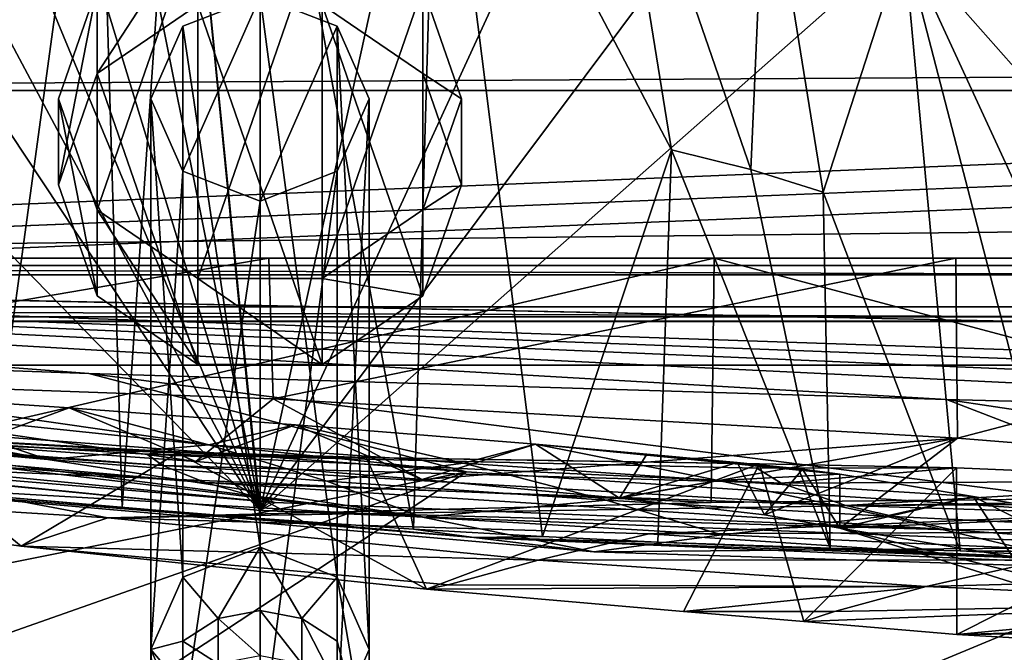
# Model space of a CAD drawing. Header units: metres. Extents: x 0 to 1004, y -708 to 0.
# Tile 67 of 116: x 140 to 199, y -75 to -37. Entities that reach past the tile are written whole.
import ezdxf

# ---------------------------------------------------------------- set-up
doc = ezdxf.new("R2010")
doc.units = ezdxf.units.M

msp = doc.modelspace()

# ---------------------------------------------------------------- linework, layer by layer
at = {"layer": 'top'}
for points in [[(149.439133, -17.402693, 943.24469), (144.621719, -17.981102, 943.439392), (146.083786, -66.166344, 853.355103)], [(144.621719, -17.981102, 943.439392), (149.439133, -17.402693, 943.24469), (154.291504, -66.343216, 961.043457)], [(149.439133, -17.402693, 943.24469), (146.083786, -66.166344, 853.355103), (154.291504, -66.81797, 852.998474)], [(154.291504, -17.233496, 943.16864), (149.439133, -17.402693, 943.24469), (154.291504, -66.81797, 852.998474)], [(149.439133, -17.402693, 943.24469), (154.291504, -17.233496, 943.16864), (154.291504, -66.343216, 961.043457)], [(154.291504, -66.343216, 961.043457), (154.291504, -17.233496, 943.16864), (164.854065, -18.293755, 943.41748)], [(154.291504, -66.81797, 852.998474), (163.437256, -67.447441, 854.62323), (154.291504, -17.233496, 943.16864)], [(163.437256, -67.447441, 854.62323), (164.854065, -18.293755, 943.41748), (154.291504, -17.233496, 943.16864)], [(138.126465, -65.457809, 855.379517), (144.621719, -17.981102, 943.439392), (130.751236, -64.734299, 858.985352)], [(144.621719, -17.981102, 943.439392), (139.876602, -18.963947, 943.752136), (130.751236, -64.734299, 858.985352)], [(144.621719, -17.981102, 943.439392), (138.126465, -65.457809, 855.379517), (146.083786, -66.166344, 853.355103)], [(154.291504, -66.343216, 961.043457), (139.876602, -18.963947, 943.752136), (144.621719, -17.981102, 943.439392)], [(164.854065, -18.293755, 943.41748), (175.017029, -21.275391, 944.234619), (154.291504, -66.343216, 961.043457)], [(163.437256, -67.447441, 854.62323), (171.125397, -67.895103, 857.842773), (164.854065, -18.293755, 943.41748)], [(171.125397, -67.895103, 857.842773), (178.802231, -44.84251, 905.748718), (164.854065, -18.293755, 943.41748)], [(164.854065, -18.293755, 943.41748), (178.802231, -44.84251, 905.748718), (175.017029, -21.275391, 944.234619)], [(135.240555, -20.343151, 944.182068), (139.876602, -18.963947, 943.752136), (154.291504, -66.343216, 961.043457)], [(130.749542, -22.107401, 944.727966), (135.240555, -20.343151, 944.182068), (154.291504, -66.343216, 961.043457)], [(175.017029, -21.275391, 944.234619), (184.397354, -26.058674, 945.610535), (154.291504, -66.343216, 961.043457)], [(178.802231, -44.84251, 905.748718), (183.526413, -46.004532, 909.40625), (175.017029, -21.275391, 944.234619)], [(175.017029, -21.275391, 944.234619), (183.526413, -46.004532, 909.40625), (184.397354, -26.058674, 945.610535)], [(154.291504, -66.343216, 961.043457), (126.438385, -24.242296, 945.388367), (130.749542, -22.107401, 944.727966)], [(118.488235, -29.551813, 947.043762), (126.438385, -24.242296, 945.388367), (154.291504, -66.343216, 961.043457)], [(184.397354, -26.058674, 945.610535), (192.656479, -32.454422, 947.525146), (154.291504, -66.343216, 961.043457)], [(183.526413, -46.004532, 909.40625), (187.850067, -47.357674, 913.315613), (184.397354, -26.058674, 945.610535)], [(184.397354, -26.058674, 945.610535), (187.850067, -47.357674, 913.315613), (192.656479, -32.454422, 947.525146)], [(99.648605, -60.912323, 957.496704), (118.488235, -29.551813, 947.043762), (154.291504, -66.343216, 961.043457)], [(154.291504, -66.343216, 961.043457), (192.656479, -32.454422, 947.525146), (209.255997, -68.495552, 959.577637)], [(187.850067, -47.357674, 913.315613), (196.006363, -68.747818, 890.460571), (192.656479, -32.454422, 947.525146)], [(192.656479, -32.454422, 947.525146), (199.491577, -40.216541, 949.94519), (209.255997, -68.495552, 959.577637)], [(192.656479, -32.454422, 947.525146), (196.006363, -68.747818, 890.460571), (202.055649, -68.787987, 906.035645)], [(192.656479, -32.454422, 947.525146), (202.055649, -68.787987, 906.035645), (199.491577, -40.216541, 949.94519)], [(59.682533, -36.297203, 2063.059814), (61.022282, -41.297203, 2063.059814), (944.362, -36.297272, 2063.059814)], [(59.682533, -36.297203, 163.059692), (944.362, -36.297272, 163.059692), (61.022282, -41.297203, 163.059692)], [(944.362, -36.297272, 2063.059814), (61.022282, -41.297203, 2063.059814), (943.022278, -41.297325, 2063.059814)], [(944.362, -36.297272, 163.059692), (943.022278, -41.297325, 163.059692), (61.022282, -41.297203, 163.059692)], [(61.022282, -41.297203, 2063.059814), (61.022282, -51.297203, 2063.059814), (943.022278, -41.297325, 2063.059814)], [(61.022282, -41.297203, 163.059692), (943.022278, -41.297325, 163.059692), (61.022282, -51.297203, 163.059692)], [(943.022278, -41.297325, 2063.059814), (61.022282, -51.297203, 2063.059814), (943.0224, -51.297203, 2063.059814)], [(943.022278, -41.297325, 163.059692), (943.0224, -51.297203, 163.059692), (61.022282, -51.297203, 163.059692)], [(171.125397, -67.895103, 857.842773), (177.983902, -68.227997, 862.589294), (178.802231, -44.84251, 905.748718)], [(177.983902, -68.227997, 862.589294), (188.263397, -68.590988, 875.65686), (178.802231, -44.84251, 905.748718)], [(178.802231, -44.84251, 905.748718), (188.263397, -68.590988, 875.65686), (183.526413, -46.004532, 909.40625)], [(188.263397, -68.590988, 875.65686), (187.850067, -47.357674, 913.315613), (183.526413, -46.004532, 909.40625)], [(188.263397, -68.590988, 875.65686), (196.006363, -68.747818, 890.460571), (187.850067, -47.357674, 913.315613)], [(943.0224, -51.297203, 163.059692), (277.758484, -51.297203, 197.247162), (61.022282, -51.297203, 163.059692)], [(277.758484, -51.297203, 197.247162), (236.814819, -51.297203, 193.941605), (61.022282, -51.297203, 163.059692)], [(61.022282, -51.297203, 163.059692), (236.814819, -51.297203, 193.941605), (195.741623, -51.297203, 193.41275)], [(234.177872, -51.297203, 2037.609009), (496.239227, -51.297203, 2032.241211), (61.022282, -51.297203, 2063.059814)], [(496.239227, -51.297203, 2032.241211), (549.258301, -51.297203, 2034.755859), (61.022282, -51.297203, 2063.059814)], [(61.022282, -51.297203, 2063.059814), (549.258301, -51.297203, 2034.755859), (943.0224, -51.297203, 2063.059814)], [(128.313202, -51.297203, 2044.932495), (181.342758, -51.297203, 2042.676025), (61.022282, -51.297203, 2063.059814)], [(181.342758, -51.297203, 2042.676025), (234.177872, -51.297203, 2037.609009), (61.022282, -51.297203, 2063.059814)], [(195.741623, -51.297203, 193.41275), (154.816818, -51.297203, 195.654984), (61.022282, -51.297203, 163.059692)], [(154.816818, -51.297203, 195.654984), (114.320602, -51.297203, 200.624969), (61.022282, -51.297203, 163.059692)], [(154.816818, -51.297203, 195.654984), (114.34816, -58.207253, 203.166687), (114.320602, -51.297203, 200.624969)], [(155.07695, -59.678417, 198.694427), (114.34816, -58.207253, 203.166687), (154.816818, -51.297203, 195.654984)], [(128.313202, -51.297203, 2044.932495), (128.279221, -63.577286, 2042.766724), (181.342758, -51.297203, 2042.676025)], [(128.279221, -63.577286, 2042.766724), (181.164413, -65.855408, 2040.114502), (181.342758, -51.297203, 2042.676025)], [(195.741623, -51.297203, 193.41275), (155.07695, -59.678417, 198.694427), (154.816818, -51.297203, 195.654984)], [(195.848511, -62.023865, 197.315552), (155.07695, -59.678417, 198.694427), (195.741623, -51.297203, 193.41275)], [(181.342758, -51.297203, 2042.676025), (181.164413, -65.855408, 2040.114502), (233.889755, -65.319366, 2035.15332)], [(181.342758, -51.297203, 2042.676025), (233.889755, -65.319366, 2035.15332), (234.177872, -51.297203, 2037.609009)], [(236.814819, -51.297203, 193.941605), (195.848511, -62.023865, 197.315552), (195.741623, -51.297203, 193.41275)], [(236.581039, -65.316795, 199.038956), (195.848511, -62.023865, 197.315552), (236.814819, -51.297203, 193.941605)], [(155.07695, -59.678417, 198.694427), (150.471497, -63.410149, 320.85907), (114.34816, -58.207253, 203.166687)], [(150.471497, -63.410149, 320.85907), (136.847717, -62.439396, 322.848114), (114.34816, -58.207253, 203.166687)], [(141.648727, -63.296169, 492.175079), (116.927818, -58.583912, 337.418945), (129.817642, -59.340397, 325.937317)], [(141.648727, -63.296169, 492.175079), (125.0326, -61.822502, 492.243408), (116.927818, -58.583912, 337.418945)], [(151.240692, -62.420971, 406.332275), (141.648727, -63.296169, 492.175079), (129.817642, -59.340397, 325.937317)], [(129.817642, -59.340397, 325.937317), (142.917175, -60.221062, 321.364349), (151.240692, -62.420971, 406.332275)], [(142.917175, -60.221062, 321.364349), (129.817642, -59.340397, 325.937317), (136.847717, -62.439396, 322.848114)], [(163.95462, -64.495232, 323.604584), (150.471497, -63.410149, 320.85907), (155.07695, -59.678417, 198.694427)], [(195.848511, -62.023865, 197.315552), (163.95462, -64.495232, 323.604584), (155.07695, -59.678417, 198.694427)], [(124.437073, -64.45845, 664.056396), (108.432556, -60.177223, 492.31369), (163.962463, -66.730057, 578.020935)], [(163.962463, -66.730057, 578.020935), (108.432556, -60.177223, 492.31369), (125.0326, -61.822502, 492.243408)], [(150.471497, -63.410149, 320.85907), (142.917175, -60.221062, 321.364349), (136.847717, -62.439396, 322.848114)], [(142.917175, -60.221062, 321.364349), (156.411499, -61.22514, 321.471588), (151.240692, -62.420971, 406.332275)], [(156.411499, -61.22514, 321.471588), (142.917175, -60.221062, 321.364349), (150.471497, -63.410149, 320.85907)], [(99.648605, -60.912323, 957.496704), (154.291504, -66.343216, 961.043457), (115.06871, -62.49649, 1055.366943)], [(111.952919, -60.784241, 1713.591675), (111.301239, -60.84351, 1504.057007), (147.544434, -62.984676, 1504.057129)], [(147.544434, -62.984676, 1504.057129), (111.301239, -60.84351, 1504.057007), (148.490875, -63.659142, 1354.35791)], [(111.301239, -60.84351, 1504.057007), (111.766541, -61.211842, 1354.437866), (148.490875, -63.659142, 1354.35791)], [(148.86142, -62.820137, 1713.624878), (149.398804, -62.902309, 1769.086914), (111.952919, -60.784241, 1713.591675)], [(149.398804, -62.902309, 1769.086914), (132.514282, -62.258232, 1845.764404), (111.952919, -60.784241, 1713.591675)], [(148.86142, -62.820137, 1713.624878), (111.952919, -60.784241, 1713.591675), (147.544434, -62.984676, 1504.057129)], [(148.490875, -63.659142, 1354.35791), (111.766541, -61.211842, 1354.437866), (151.030426, -64.679634, 1204.7146)], [(111.766541, -61.211842, 1354.437866), (113.016785, -61.791126, 1204.846802), (151.030426, -64.679634, 1204.7146)], [(163.95462, -64.495232, 323.604584), (156.411499, -61.22514, 321.471588), (150.471497, -63.410149, 320.85907)], [(151.240692, -62.420971, 406.332275), (156.411499, -61.22514, 321.471588), (166.422287, -63.51749, 406.278778)], [(156.411499, -61.22514, 321.471588), (170.706924, -62.393806, 327.02124), (166.422287, -63.51749, 406.278778)], [(170.706924, -62.393806, 327.02124), (156.411499, -61.22514, 321.471588), (163.95462, -64.495232, 323.604584)], [(155.197113, -65.8731, 1055.248657), (113.016785, -61.791126, 1204.846802), (115.06871, -62.49649, 1055.366943)], [(151.030426, -64.679634, 1204.7146), (113.016785, -61.791126, 1204.846802), (155.197113, -65.8731, 1055.248657)], [(163.962463, -66.730057, 578.020935), (125.0326, -61.822502, 492.243408), (141.648727, -63.296169, 492.175079)], [(175.699127, -65.597733, 330.747253), (163.95462, -64.495232, 323.604584), (195.848511, -62.023865, 197.315552)], [(184.341156, -66.603249, 341.459961), (175.699127, -65.597733, 330.747253), (195.848511, -62.023865, 197.315552)], [(184.341156, -66.603249, 341.459961), (195.848511, -62.023865, 197.315552), (188.841156, -67.399529, 354.47464)], [(195.848511, -62.023865, 197.315552), (236.581039, -65.316795, 199.038956), (188.841156, -67.399529, 354.47464)], [(113.886749, -64.841545, 1923.057007), (132.514282, -62.258232, 1845.764404), (140.063217, -68.469063, 1812.364502)], [(154.291504, -66.343216, 961.043457), (155.197113, -65.8731, 1055.248657), (115.06871, -62.49649, 1055.366943)], [(132.514282, -62.258232, 1845.764404), (149.398804, -62.902309, 1769.086914), (140.063217, -68.469063, 1812.364502)], [(158.277954, -64.59597, 492.108734), (141.648727, -63.296169, 492.175079), (151.240692, -62.420971, 406.332275)], [(166.422287, -63.51749, 406.278778), (158.277954, -64.59597, 492.108734), (151.240692, -62.420971, 406.332275)], [(175.699127, -65.597733, 330.747253), (170.706924, -62.393806, 327.02124), (163.95462, -64.495232, 323.604584)], [(166.422287, -63.51749, 406.278778), (170.706924, -62.393806, 327.02124), (181.602921, -64.543343, 406.226318)], [(170.706924, -62.393806, 327.02124), (188.840973, -64.166626, 354.473541), (181.602921, -64.543343, 406.226318)], [(188.840973, -64.166626, 354.473541), (170.706924, -62.393806, 327.02124), (186.614029, -63.88168, 346.300232)], [(170.706924, -62.393806, 327.02124), (177.337418, -62.977085, 332.264496), (186.614029, -63.88168, 346.300232)], [(177.337418, -62.977085, 332.264496), (170.706924, -62.393806, 327.02124), (175.699127, -65.597733, 330.747253)], [(140.063217, -68.469063, 1812.364502), (149.398804, -62.902309, 1769.086914), (164.204926, -71.025368, 1695.096069)], [(158.277954, -64.59597, 492.108734), (163.962463, -66.730057, 578.020935), (141.648727, -63.296169, 492.175079)], [(147.544434, -62.984676, 1504.057129), (160.609589, -63.182178, 1713.74646), (148.86142, -62.820137, 1713.624878)], [(183.889709, -63.811649, 1504.057129), (184.052475, -63.564648, 1581.99292), (147.544434, -62.984676, 1504.057129)], [(184.052475, -63.564648, 1581.99292), (160.609589, -63.182178, 1713.74646), (147.544434, -62.984676, 1504.057129)], [(183.889709, -63.811649, 1504.057129), (147.544434, -62.984676, 1504.057129), (185.330292, -64.7202, 1354.303101)], [(147.544434, -62.984676, 1504.057129), (148.490875, -63.659142, 1354.35791), (185.330292, -64.7202, 1354.303101)], [(160.609589, -63.182178, 1713.74646), (149.398804, -62.902309, 1769.086914), (148.86142, -62.820137, 1713.624878)], [(149.398804, -62.902309, 1769.086914), (160.609589, -63.182178, 1713.74646), (164.204926, -71.025368, 1695.096069)], [(164.204926, -71.025368, 1695.096069), (160.609589, -63.182178, 1713.74646), (184.052475, -63.564648, 1581.99292)], [(182.723694, -63.480854, 338.791565), (177.337418, -62.977085, 332.264496), (175.699127, -65.597733, 330.747253)], [(186.614029, -63.88168, 346.300232), (177.337418, -62.977085, 332.264496), (182.723694, -63.480854, 338.791565)], [(128.279221, -63.577286, 2042.766724), (113.886749, -64.841545, 1923.057007), (145.220673, -66.788475, 1923.057007)], [(181.164413, -65.855408, 2040.114502), (128.279221, -63.577286, 2042.766724), (145.220673, -66.788475, 1923.057007)], [(185.330292, -64.7202, 1354.303101), (148.490875, -63.659142, 1354.35791), (189.186523, -66.037811, 1204.630249)], [(148.490875, -63.659142, 1354.35791), (151.030426, -64.679634, 1204.7146), (189.186523, -66.037811, 1204.630249)], [(174.91806, -65.721695, 492.044342), (158.277954, -64.59597, 492.108734), (166.422287, -63.51749, 406.278778)], [(184.052475, -63.564648, 1581.99292), (179.523941, -72.360207, 1609.554688), (164.204926, -71.025368, 1695.096069)], [(181.602921, -64.543343, 406.226318), (174.91806, -65.721695, 492.044342), (166.422287, -63.51749, 406.278778)], [(182.723694, -63.480854, 338.791565), (175.699127, -65.597733, 330.747253), (184.341156, -66.603249, 341.459961)], [(186.689758, -72.957466, 1565.361328), (179.523941, -72.360207, 1609.554688), (184.052475, -63.564648, 1581.99292)], [(186.614029, -63.88168, 346.300232), (182.723694, -63.480854, 338.791565), (184.341156, -66.603249, 341.459961)], [(195.784882, -63.796066, 1504.110352), (184.052475, -63.564648, 1581.99292), (183.889709, -63.811649, 1504.057129)], [(185.330292, -64.7202, 1354.303101), (195.784882, -63.796066, 1504.110352), (183.889709, -63.811649, 1504.057129)], [(195.784882, -63.796066, 1504.110352), (186.689758, -72.957466, 1565.361328), (184.052475, -63.564648, 1581.99292)], [(186.614029, -63.88168, 346.300232), (184.341156, -66.603249, 341.459961), (188.841156, -67.399529, 354.47464)], [(213.974457, -64.57476, 1354.276978), (195.784882, -63.796066, 1504.110352), (185.330292, -64.7202, 1354.303101)], [(188.840973, -64.166626, 354.473541), (186.614029, -63.88168, 346.300232), (188.841156, -67.399529, 354.47464)], [(195.798492, -73.740707, 1504.014038), (186.689758, -72.957466, 1565.361328), (195.784882, -63.796066, 1504.110352)], [(213.974457, -64.57476, 1354.276978), (195.798492, -73.740707, 1504.014038), (195.784882, -63.796066, 1504.110352)], [(174.187912, -68.811707, 664.056396), (167.032532, -67.946159, 784.95929), (124.437073, -64.45845, 664.056396)], [(167.032532, -67.946159, 784.95929), (138.126465, -65.457809, 855.379517), (124.437073, -64.45845, 664.056396)], [(174.187912, -68.811707, 664.056396), (124.437073, -64.45845, 664.056396), (163.962463, -66.730057, 578.020935)], [(181.602921, -64.543343, 406.226318), (188.840973, -64.166626, 354.473541), (196.778961, -65.498421, 406.145844)], [(188.840973, -64.166626, 354.473541), (188.841156, -67.399529, 354.47464), (196.778961, -65.498421, 406.145844)], [(145.220673, -66.788475, 1923.057007), (113.886749, -64.841545, 1923.057007), (140.063217, -68.469063, 1812.364502)], [(189.186523, -66.037811, 1204.630249), (151.030426, -64.679634, 1204.7146), (195.508011, -67.498871, 1055.177002)], [(151.030426, -64.679634, 1204.7146), (155.197113, -65.8731, 1055.248657), (195.508011, -67.498871, 1055.177002)], [(163.962463, -66.730057, 578.020935), (158.277954, -64.59597, 492.108734), (174.91806, -65.721695, 492.044342)], [(191.566223, -66.674156, 491.981934), (174.91806, -65.721695, 492.044342), (181.602921, -64.543343, 406.226318)], [(196.778961, -65.498421, 406.145844), (191.566223, -66.674156, 491.981934), (181.602921, -64.543343, 406.226318)], [(189.186523, -66.037811, 1204.630249), (213.974457, -64.57476, 1354.276978), (185.330292, -64.7202, 1354.303101)], [(189.186523, -66.037811, 1204.630249), (226.45961, -65.864189, 1204.479126), (213.974457, -64.57476, 1354.276978)], [(214.014252, -74.786453, 1353.887085), (195.798492, -73.740707, 1504.014038), (213.974457, -64.57476, 1354.276978)], [(146.083786, -66.166344, 853.355103), (138.126465, -65.457809, 855.379517), (167.032532, -67.946159, 784.95929)], [(181.164413, -65.855408, 2040.114502), (145.220673, -66.788475, 1923.057007), (233.889755, -65.319366, 2035.15332)], [(145.220673, -66.788475, 1923.057007), (177.458481, -67.735649, 1923.057007), (233.889755, -65.319366, 2035.15332)], [(233.889755, -65.319366, 2035.15332), (177.458481, -67.735649, 1923.057007), (209.726089, -67.614372, 1923.057007)], [(188.841156, -67.399529, 354.47464), (236.581039, -65.316795, 199.038956), (215.717972, -71.859062, 430.611725)], [(188.841156, -67.399529, 354.47464), (200.390686, -71.032463, 431.536346), (196.778961, -65.498421, 406.145844)], [(199.892578, -67.084656, 491.951477), (191.566223, -66.674156, 491.981934), (196.778961, -65.498421, 406.145844)], [(208.213852, -67.454842, 491.871277), (199.892578, -67.084656, 491.951477), (196.778961, -65.498421, 406.145844)], [(196.778961, -65.498421, 406.145844), (200.390686, -71.032463, 431.536346), (208.213852, -67.454842, 491.871277)], [(154.291504, -66.81797, 852.998474), (146.083786, -66.166344, 853.355103), (167.032532, -67.946159, 784.95929)], [(195.508011, -67.498871, 1055.177002), (155.197113, -65.8731, 1055.248657), (154.291504, -66.343216, 961.043457)], [(181.802277, -67.800583, 577.978394), (163.962463, -66.730057, 578.020935), (174.91806, -65.721695, 492.044342)], [(174.91806, -65.721695, 492.044342), (191.566223, -66.674156, 491.981934), (181.802277, -67.800583, 577.978394)], [(233.304077, -67.420273, 1054.481445), (226.45961, -65.864189, 1204.479126), (189.186523, -66.037811, 1204.630249)], [(195.508011, -67.498871, 1055.177002), (233.304077, -67.420273, 1054.481445), (189.186523, -66.037811, 1204.630249)], [(140.063217, -68.469063, 1812.364502), (170.862579, -69.311295, 1818.726807), (145.220673, -66.788475, 1923.057007)], [(170.862579, -69.311295, 1818.726807), (177.458481, -67.735649, 1923.057007), (145.220673, -66.788475, 1923.057007)], [(209.255997, -68.495552, 959.577637), (195.508011, -67.498871, 1055.177002), (154.291504, -66.343216, 961.043457)], [(167.032532, -67.946159, 784.95929), (163.437256, -67.447441, 854.62323), (154.291504, -66.81797, 852.998474)], [(174.187912, -68.811707, 664.056396), (163.962463, -66.730057, 578.020935), (181.802277, -67.800583, 577.978394)], [(191.566223, -66.674156, 491.981934), (199.661102, -68.57795, 577.938721), (181.802277, -67.800583, 577.978394)], [(199.661102, -68.57795, 577.938721), (191.566223, -66.674156, 491.981934), (199.892578, -67.084656, 491.951477)], [(171.125397, -67.895103, 857.842773), (163.437256, -67.447441, 854.62323), (167.032532, -67.946159, 784.95929)], [(215.717972, -71.859062, 430.611725), (203.935654, -71.212776, 430.611694), (188.841156, -67.399529, 354.47464)], [(203.935654, -71.212776, 430.611694), (200.390686, -71.032463, 431.536346), (188.841156, -67.399529, 354.47464)], [(233.304077, -67.420273, 1054.481445), (195.508011, -67.498871, 1055.177002), (209.255997, -68.495552, 959.577637)], [(177.983902, -68.227997, 862.589294), (171.125397, -67.895103, 857.842773), (167.032532, -67.946159, 784.95929)], [(174.187912, -68.811707, 664.056396), (224.258698, -70.405502, 664.056396), (167.032532, -67.946159, 784.95929)], [(224.258698, -70.405502, 664.056396), (213.45459, -69.675713, 784.910889), (167.032532, -67.946159, 784.95929)], [(167.032532, -67.946159, 784.95929), (213.45459, -69.675713, 784.910889), (177.983902, -68.227997, 862.589294)], [(177.458481, -67.735649, 1923.057007), (170.862579, -69.311295, 1818.726807), (201.05014, -69.289215, 1818.728882)], [(199.661102, -68.57795, 577.938721), (174.187912, -68.811707, 664.056396), (181.802277, -67.800583, 577.978394)], [(177.458481, -67.735649, 1923.057007), (201.05014, -69.289215, 1818.728882), (209.726089, -67.614372, 1923.057007)], [(164.204926, -71.025368, 1695.096069), (165.493698, -70.7771, 1714.32605), (140.063217, -68.469063, 1812.364502)], [(165.493698, -70.7771, 1714.32605), (170.862579, -69.311295, 1818.726807), (140.063217, -68.469063, 1812.364502)], [(224.258698, -70.405502, 664.056396), (174.187912, -68.811707, 664.056396), (199.661102, -68.57795, 577.938721)], [(213.45459, -69.675713, 784.910889), (188.263397, -68.590988, 875.65686), (177.983902, -68.227997, 862.589294)], [(196.006363, -68.747818, 890.460571), (188.263397, -68.590988, 875.65686), (213.45459, -69.675713, 784.910889)], [(204.347748, -68.82914, 906.060059), (202.055649, -68.787987, 906.035645), (196.006363, -68.747818, 890.460571)], [(204.347748, -68.82914, 906.060059), (196.006363, -68.747818, 890.460571), (213.45459, -69.675713, 784.910889)], [(165.493698, -70.7771, 1714.32605), (193.980347, -70.867844, 1714.226074), (170.862579, -69.311295, 1818.726807)], [(170.862579, -69.311295, 1818.726807), (193.980347, -70.867844, 1714.226074), (201.05014, -69.289215, 1818.728882)], [(201.05014, -69.289215, 1818.728882), (193.980347, -70.867844, 1714.226074), (222.456192, -70.123581, 1714.17395)], [(193.980347, -70.867844, 1714.226074), (215.693207, -71.847389, 1609.300293), (222.456192, -70.123581, 1714.17395)], [(193.980347, -70.867844, 1714.226074), (165.493698, -70.7771, 1714.32605), (164.204926, -71.025368, 1695.096069)], [(179.523941, -72.360207, 1609.554688), (193.980347, -70.867844, 1714.226074), (164.204926, -71.025368, 1695.096069)], [(188.525757, -72.35788, 1609.399414), (193.980347, -70.867844, 1714.226074), (179.523941, -72.360207, 1609.554688)], [(193.980347, -70.867844, 1714.226074), (188.525757, -72.35788, 1609.399414), (215.693207, -71.847389, 1609.300293)], [(195.798492, -73.740707, 1504.014038), (215.693207, -71.847389, 1609.300293), (186.689758, -72.957466, 1565.361328)], [(215.693207, -71.847389, 1609.300293), (188.525757, -72.35788, 1609.399414), (186.689758, -72.957466, 1565.361328)], [(210.941345, -73.519676, 1504.057129), (215.693207, -71.847389, 1609.300293), (195.798492, -73.740707, 1504.014038)], [(186.689758, -72.957466, 1565.361328), (188.525757, -72.35788, 1609.399414), (179.523941, -72.360207, 1609.554688)], [(237.167145, -72.597679, 1504.057007), (210.941345, -73.519676, 1504.057129), (195.798492, -73.740707, 1504.014038)], [(237.167145, -72.597679, 1504.057007), (195.798492, -73.740707, 1504.014038), (234.612411, -73.357925, 1429.131714)], [(195.798492, -73.740707, 1504.014038), (214.014252, -74.786453, 1353.887085), (234.612411, -73.357925, 1429.131714)]]:
    msp.add_3dface(points, dxfattribs=at)
at = {"layer": 'top0123410'}
for points in [[(13.024674, -13.027127, 2065.279785), (51.722694, -51.725147, 2065.279785), (991.024658, -13.027127, 2065.279785)], [(51.722694, -51.725147, 2065.279785), (952.32666, -51.725147, 2065.279785), (991.024658, -13.027127, 2065.279785)], [(16.024673, -16.027126, 2063.023682), (988.024658, -16.027126, 2063.023682), (54.19355, -54.196003, 2063.023682)], [(54.19355, -54.196003, 2063.023682), (988.024658, -16.027126, 2063.023682), (949.855774, -54.196003, 2063.023682)], [(952.32666, -51.725147, 2065.279785), (51.722694, -51.725147, 2065.279785), (949.265869, -54.785912, 2076.154297)], [(51.722694, -51.725147, 2065.279785), (54.783459, -54.785912, 2076.154297), (949.265869, -54.785912, 2076.154297)], [(57.681236, -57.683689, 2075.415039), (54.19355, -54.196003, 2063.023682), (946.368103, -57.683689, 2075.415039)], [(54.19355, -54.196003, 2063.023682), (949.855774, -54.196003, 2063.023682), (946.368103, -57.683689, 2075.415039)], [(949.265869, -54.785912, 2076.154297), (54.783459, -54.785912, 2076.154297), (55.066067, -55.06852, 2077.158447)], [(55.066067, -55.06852, 2077.158447), (948.978638, -55.06852, 2077.158447), (949.265869, -54.785912, 2076.154297)], [(55.066067, -55.06852, 2077.158447), (61.497978, -80.844574, 2094.340576), (948.978638, -55.06852, 2077.158447)], [(61.497978, -80.844574, 2094.340576), (942.551331, -80.844612, 2094.340576), (948.978638, -55.06852, 2077.158447)], [(57.681236, -57.683689, 2075.415039), (946.368103, -57.683689, 2075.415039), (64.21714, -84.262329, 2093.132324)], [(946.368103, -57.683689, 2075.415039), (939.284973, -86.017784, 2094.30249), (64.21714, -84.262329, 2093.132324)]]:
    msp.add_3dface(points, dxfattribs=at)
at = {"layer": 'top0123411'}
for points in [[(154.292007, -35.680367, 949.882874), (154.292007, -68.532104, 859.625122), (149.69548, -37.469189, 950.533997)], [(154.292007, -35.680367, 949.882874), (149.69548, -46.107525, 953.678162), (154.292007, -47.896347, 954.329224)], [(154.292007, -35.680367, 949.882874), (149.69548, -37.469189, 950.533997), (149.69548, -46.107525, 953.678162)], [(158.888229, -37.469856, 950.534241), (158.888229, -70.321594, 860.276489), (154.292007, -35.680367, 949.882874)], [(158.888229, -70.321594, 860.276489), (154.292007, -68.532104, 859.625122), (154.292007, -35.680367, 949.882874)], [(158.888229, -37.469856, 950.534241), (154.292007, -35.680367, 949.882874), (154.292007, -47.896347, 954.329224)], [(149.69548, -37.469189, 950.533997), (149.69548, -70.32093, 860.276245), (147.791504, -41.788357, 952.106079)], [(149.69548, -37.469189, 950.533997), (147.791504, -41.788357, 952.106079), (149.69548, -46.107525, 953.678162)], [(154.292007, -68.532104, 859.625122), (149.69548, -70.32093, 860.276245), (149.69548, -37.469189, 950.533997)], [(158.888229, -37.469856, 950.534241), (154.292007, -47.896347, 954.329224), (158.888229, -46.106857, 953.677917)], [(160.791504, -41.788357, 952.106079), (160.791504, -74.640091, 861.848328), (158.888229, -37.469856, 950.534241)], [(160.791504, -74.640091, 861.848328), (158.888229, -70.321594, 860.276489), (158.888229, -37.469856, 950.534241)], [(160.791504, -41.788357, 952.106079), (158.888229, -37.469856, 950.534241), (158.888229, -46.106857, 953.677917)], [(149.69548, -46.107525, 953.678162), (147.791504, -41.788357, 952.106079), (147.791504, -74.640091, 861.848328)], [(149.69548, -70.32093, 860.276245), (147.791504, -74.640091, 861.848328), (147.791504, -41.788357, 952.106079)], [(160.791504, -74.640091, 861.848328), (160.791504, -41.788357, 952.106079), (158.888229, -78.958595, 863.420166)], [(160.791504, -41.788357, 952.106079), (158.888229, -46.106857, 953.677917), (158.888229, -78.958595, 863.420166)], [(149.69548, -78.959259, 863.42041), (149.69548, -46.107525, 953.678162), (147.791504, -74.640091, 861.848328)], [(154.292007, -47.896347, 954.329224), (149.69548, -46.107525, 953.678162), (149.69548, -78.959259, 863.42041)], [(158.888229, -78.958595, 863.420166), (158.888229, -46.106857, 953.677917), (154.292007, -80.748085, 864.071472)], [(158.888229, -46.106857, 953.677917), (154.292007, -47.896347, 954.329224), (154.292007, -80.748085, 864.071472)], [(154.292007, -80.748085, 864.071472), (154.292007, -47.896347, 954.329224), (149.69548, -78.959259, 863.42041)], [(149.69548, -70.32093, 860.276245), (154.292007, -68.532104, 859.625122), (151.804062, -72.774612, 847.81366)], [(151.804062, -72.774612, 847.81366), (154.292007, -68.532104, 859.625122), (154.291504, -72.296692, 847.685608)], [(154.292007, -68.532104, 859.625122), (156.778946, -72.774612, 847.81366), (154.291504, -72.296692, 847.685608)], [(154.292007, -68.532104, 859.625122), (158.888229, -70.321594, 860.276489), (156.778946, -72.774612, 847.81366)], [(147.791504, -74.640091, 861.848328), (149.69548, -70.32093, 860.276245), (149.695313, -74.135628, 848.178345)], [(149.695313, -74.135628, 848.178345), (149.69548, -70.32093, 860.276245), (151.804062, -72.774612, 847.81366)], [(158.888229, -70.321594, 860.276489), (158.887695, -74.135628, 848.178345), (156.778946, -72.774612, 847.81366)], [(160.791504, -81.407585, 836.592102), (158.887695, -74.135628, 848.178345), (158.888229, -70.321594, 860.276489)], [(160.791504, -74.640091, 861.848328), (160.791504, -81.407585, 836.592102), (158.888229, -70.321594, 860.276489)], [(151.804062, -72.774612, 847.81366), (154.291504, -72.296692, 847.685608), (154.291504, -75.00634, 835.463379)], [(154.291504, -72.296692, 847.685608), (156.778946, -72.774612, 847.81366), (156.778946, -75.493599, 835.549316)], [(154.291504, -72.296692, 847.685608), (156.778946, -75.493599, 835.549316), (154.291504, -75.00634, 835.463379)], [(149.695313, -74.135628, 848.178345), (151.804062, -72.774612, 847.81366), (151.804062, -75.493599, 835.549316)], [(151.804062, -75.493599, 835.549316), (151.804062, -72.774612, 847.81366), (154.291504, -75.00634, 835.463379)], [(156.778946, -72.774612, 847.81366), (158.887695, -76.881218, 835.794006), (156.778946, -75.493599, 835.549316)], [(156.778946, -72.774612, 847.81366), (158.887695, -74.135628, 848.178345), (158.887695, -76.881218, 835.794006)], [(149.695313, -76.881218, 835.794006), (147.791504, -74.640091, 861.848328), (149.695313, -74.135628, 848.178345)], [(149.695313, -76.881218, 835.794006), (149.695313, -74.135628, 848.178345), (151.804062, -75.493599, 835.549316)], [(158.887695, -74.135628, 848.178345), (160.791504, -81.407585, 836.592102), (158.887695, -76.881218, 835.794006)], [(149.69548, -78.959259, 863.42041), (147.791504, -74.640091, 861.848328), (148.286285, -83.857231, 837.024048)], [(148.286285, -83.857231, 837.024048), (147.791504, -74.640091, 861.848328), (147.791504, -81.407585, 836.592102)], [(147.791504, -74.640091, 861.848328), (149.695313, -76.881218, 835.794006), (147.791504, -81.407585, 836.592102)], [(160.791504, -74.640091, 861.848328), (158.888229, -78.958595, 863.420166), (160.791504, -81.407585, 836.592102)]]:
    msp.add_3dface(points, dxfattribs=at)
at = {"layer": 'top0123435'}
for points in [[(150.583298, -36.194355, 934.107239), (144.583298, -40.290707, 935.598267), (150.583298, -31.063971, 948.202637)], [(144.583298, -40.290707, 935.598267), (144.583298, -35.16032, 949.693604), (150.583298, -31.063971, 948.202637)], [(150.583298, -31.063971, 948.202637), (144.583298, -48.416393, 954.518494), (150.583298, -52.512745, 956.00946)], [(150.583298, -31.063971, 948.202637), (144.583298, -35.16032, 949.693604), (144.583298, -48.416393, 954.518494)], [(157.99971, -31.063971, 948.202637), (150.583298, -52.512745, 956.00946), (157.99971, -52.512745, 956.00946)], [(157.99971, -31.063971, 948.202637), (150.583298, -31.063971, 948.202637), (150.583298, -52.512745, 956.00946)], [(163.99971, -35.16032, 949.693604), (157.99971, -31.063971, 948.202637), (157.99971, -52.512745, 956.00946)], [(144.583298, -40.290707, 935.598267), (142.291504, -46.918743, 938.010681), (144.583298, -35.16032, 949.693604)], [(142.291504, -46.918743, 938.010681), (142.291504, -41.788357, 952.106079), (144.583298, -35.16032, 949.693604)], [(144.583298, -35.16032, 949.693604), (142.291504, -41.788357, 952.106079), (144.583298, -48.416393, 954.518494)], [(163.99971, -40.290707, 935.598267), (157.99971, -36.194355, 934.107239), (163.99971, -35.16032, 949.693604)], [(163.99971, -35.16032, 949.693604), (157.99971, -52.512745, 956.00946), (163.99971, -48.416393, 954.518494)], [(163.99971, -40.290707, 935.598267), (163.99971, -35.16032, 949.693604), (166.291504, -41.788357, 952.106079)], [(166.291504, -41.788357, 952.106079), (163.99971, -35.16032, 949.693604), (163.99971, -48.416393, 954.518494)], [(150.583298, -57.643127, 941.914124), (144.583298, -40.290707, 935.598267), (150.583298, -36.194355, 934.107239)], [(157.99971, -57.643127, 941.914124), (150.583298, -36.194355, 934.107239), (157.99971, -36.194355, 934.107239)], [(157.99971, -57.643127, 941.914124), (150.583298, -57.643127, 941.914124), (150.583298, -36.194355, 934.107239)], [(163.99971, -53.546776, 940.423157), (157.99971, -36.194355, 934.107239), (163.99971, -40.290707, 935.598267)], [(163.99971, -53.546776, 940.423157), (157.99971, -57.643127, 941.914124), (157.99971, -36.194355, 934.107239)], [(144.583298, -53.546776, 940.423157), (142.291504, -46.918743, 938.010681), (144.583298, -40.290707, 935.598267)], [(150.583298, -57.643127, 941.914124), (144.583298, -53.546776, 940.423157), (144.583298, -40.290707, 935.598267)], [(166.291504, -46.918743, 938.010681), (163.99971, -40.290707, 935.598267), (166.291504, -41.788357, 952.106079)], [(166.291504, -46.918743, 938.010681), (163.99971, -53.546776, 940.423157), (163.99971, -40.290707, 935.598267)], [(144.583298, -48.416393, 954.518494), (142.291504, -41.788357, 952.106079), (144.583298, -53.546776, 940.423157)], [(142.291504, -41.788357, 952.106079), (142.291504, -46.918743, 938.010681), (144.583298, -53.546776, 940.423157)], [(166.291504, -41.788357, 952.106079), (163.99971, -48.416393, 954.518494), (166.291504, -46.918743, 938.010681)], [(163.99971, -48.416393, 954.518494), (163.99971, -53.546776, 940.423157), (166.291504, -46.918743, 938.010681)], [(150.583298, -52.512745, 956.00946), (144.583298, -48.416393, 954.518494), (150.583298, -57.643127, 941.914124)], [(144.583298, -48.416393, 954.518494), (144.583298, -53.546776, 940.423157), (150.583298, -57.643127, 941.914124)], [(163.99971, -48.416393, 954.518494), (157.99971, -52.512745, 956.00946), (163.99971, -53.546776, 940.423157)], [(157.99971, -52.512745, 956.00946), (150.583298, -52.512745, 956.00946), (157.99971, -57.643127, 941.914124)], [(150.583298, -52.512745, 956.00946), (150.583298, -57.643127, 941.914124), (157.99971, -57.643127, 941.914124)], [(157.99971, -52.512745, 956.00946), (157.99971, -57.643127, 941.914124), (163.99971, -53.546776, 940.423157)]]:
    msp.add_3dface(points, dxfattribs=at)
at = {"layer": 'top0123459'}
for points in [[(994.049377, -10, 90), (217.024673, -653.266907, 90), (10, -10, 90)], [(217.024673, -653.266907, 90), (10, -694.05426, 90), (10, -10, 90)], [(23.447599, -15.487401, 163.059708), (67.223946, -52.298347, 163.059708), (980.601746, -15.487401, 163.059708)], [(67.223946, -52.298347, 163.059708), (936.825623, -52.298347, 163.059708), (980.601746, -15.487401, 163.059708)], [(92.99913, -56.371426, 140.171326), (144.085464, -58.166534, 140.140015), (67.223946, -52.298347, 163.059708)], [(144.085464, -58.166534, 140.140015), (195.188553, -59.722656, 140.112869), (67.223946, -52.298347, 163.059708)], [(67.223946, -52.298347, 163.059708), (195.188553, -59.722656, 140.112869), (246.305969, -61.039642, 140.08989)], [(348.574341, -62.955688, 140.056442), (399.720459, -63.554558, 140.04599), (67.223946, -52.298347, 163.059708)], [(399.720459, -63.554558, 140.04599), (604.328979, -63.554554, 140.046005), (67.223946, -52.298347, 163.059708)], [(67.223946, -52.298347, 163.059708), (604.328979, -63.554554, 140.046005), (936.825623, -52.298347, 163.059708)], [(348.574341, -62.955688, 140.056442), (67.223946, -52.298347, 163.059708), (297.435364, -62.117355, 140.071075)], [(67.223946, -52.298347, 163.059708), (246.305969, -61.039642, 140.08989), (297.435364, -62.117355, 140.071075)], [(118.774414, -60.444481, 117.283058), (166.596939, -64.034714, 117.22039), (92.99913, -56.371426, 140.171326)], [(166.596939, -64.034714, 117.22039), (144.085464, -58.166534, 140.140015), (92.99913, -56.371426, 140.171326)], [(166.596939, -64.034714, 117.22039), (214.452957, -67.146965, 117.166069), (144.085464, -58.166534, 140.140015)], [(214.452957, -67.146965, 117.166069), (195.188553, -59.722656, 140.112869), (144.085464, -58.166534, 140.140015)], [(195.188553, -59.722656, 140.112869), (262.337708, -69.780937, 117.120087), (246.305969, -61.039642, 140.08989)], [(214.452957, -67.146965, 117.166069), (262.337708, -69.780937, 117.120087), (195.188553, -59.722656, 140.112869)], [(118.774414, -60.444481, 117.283058), (79.806915, -81.338593, 116.91835), (166.596939, -64.034714, 117.22039)], [(166.596939, -64.034714, 117.22039), (75.31813, -96.200409, 116.658936), (71.243011, -126.71492, 116.126305)], [(166.596939, -64.034714, 117.22039), (71.243011, -126.71492, 116.126305), (214.452957, -67.146965, 117.166069)], [(79.806915, -81.338593, 116.91835), (75.31813, -96.200409, 116.658936), (166.596939, -64.034714, 117.22039)], [(71.243011, -126.71492, 116.126305), (67.721138, -157.298203, 115.592468), (214.452957, -67.146965, 117.166069)], [(214.452957, -67.146965, 117.166069), (67.721138, -157.298203, 115.592468), (262.337708, -69.780937, 117.120087)], [(67.721138, -157.298203, 115.592468), (64.753654, -187.940216, 115.05761), (262.337708, -69.780937, 117.120087)], [(262.337708, -69.780937, 117.120087), (64.753654, -187.940216, 115.05761), (310.246368, -71.936363, 117.082466)], [(64.753654, -187.940216, 115.05761), (358.174194, -73.613029, 117.0532), (310.246368, -71.936363, 117.082466)], [(64.753654, -187.940216, 115.05761), (62.34153, -218.630936, 114.521904), (358.174194, -73.613029, 117.0532)], [(62.34153, -218.630936, 114.521904), (406.116364, -74.810768, 117.032295), (358.174194, -73.613029, 117.0532)]]:
    msp.add_3dface(points, dxfattribs=at)

doc.saveas('drawing.dxf')
